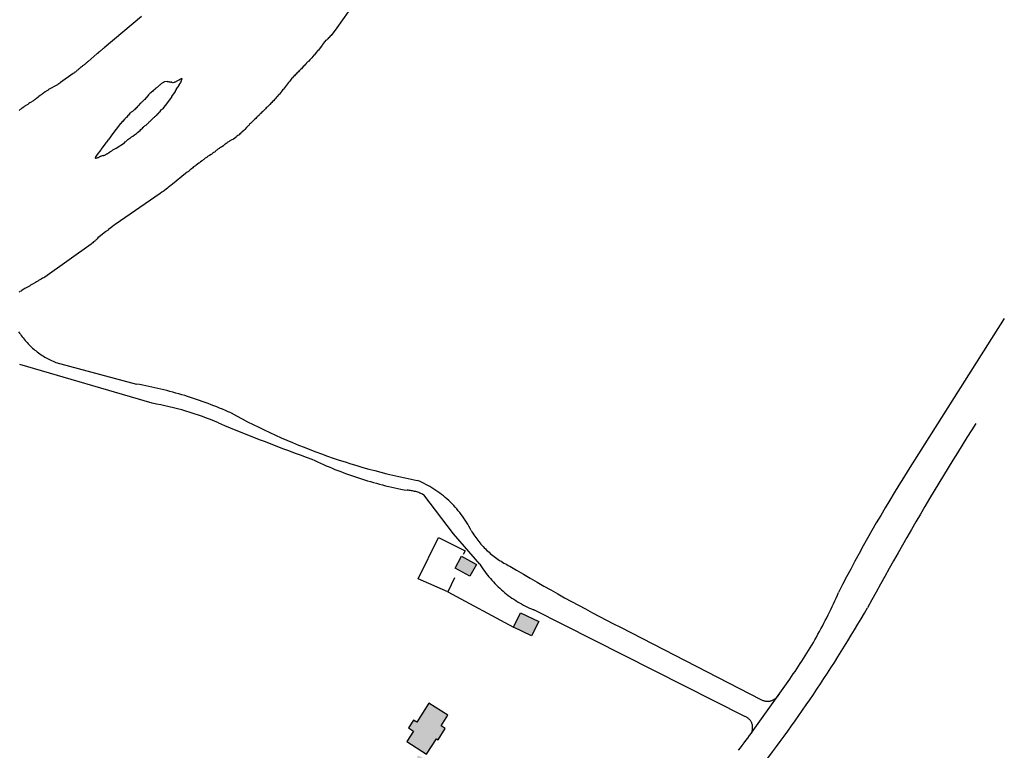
# Model space of a CAD drawing. Header units: feet. Extents: x 30669 to 99318, y 4696 to 26220.
# Tile 23 of 128: x 75346 to 76576, y 16474 to 17388. Entities that reach past the tile are written whole.
import ezdxf

# ---------------------------------------------------------------- set-up
doc = ezdxf.new("R2010")
doc.units = ezdxf.units.FT
doc.header["$LTSCALE"] = 600
doc.header["$MEASUREMENT"] = 0
doc.linetypes.add('DASHED', pattern=[0.75, 0.5, -0.25])
for name, color, linetype in [('ELB', 3, 'CONTINUOUS'), ('ELIFC', 253, 'CONTINUOUS'), ('ELIST-H', 2, 'CONTINUOUS'), ('ELTWR', 2, 'CONTINUOUS'), ('ELYSU', 251, 'CONTINUOUS')]:
    doc.layers.add(name, color=color, linetype=linetype)

msp = doc.modelspace()

# ---------------------------------------------------------------- hatches: boundary and pattern name
at = {"layer": 'ELIST-H'}
h = msp.add_hatch(color=256, dxfattribs=at)
h.paths.add_polyline_path([(83696.7, 17255.1), (83730.8, 17349.1), (83791.9, 17326.9), (83757.8, 17233)])
h.paths.add_polyline_path([(84073.6, 16863.4), (84151.3, 16833.1), (84167.6, 16875), (84175.8, 16871.7), (84179.8, 16881.9), (84172, 16884.9), (84185, 16918.1), (84168.1, 16924.7), (84162.4, 16910.2), (84130.1, 16922.8), (84133.3, 16931), (84127, 16933.5), (84124, 16925.9), (84095.7, 16937), (84090.7, 16924.3), (84101, 16920.3), (84090.3, 16892.7), (84085.7, 16894.5)])
h.paths.add_polyline_path([(83984.7, 16933.6), (83973.5, 16913.5), (83982.2, 16908.7), (83976.3, 16898), (83967.4, 16903), (83956.6, 16883.7), (83927.5, 16899.9), (83930.3, 16905), (83927.6, 16906.5), (83931.3, 16913.1), (83933.6, 16911.8), (83937.9, 16919.6), (83926, 16926.2), (83934.9, 16942.2), (83946.3, 16935.9), (83950.4, 16943.2), (83966.4, 16934.3), (83970.4, 16941.5)])
h.paths.add_polyline_path([(82949.1, 16852.7), (83028.9, 16763.1), (83054.8, 16786.2), (83077, 16761.2), (83051, 16738.1), (83082.2, 16703.1), (83051.8, 16676), (82991.6, 16743.7), (82981.6, 16734.8), (82968.9, 16749.1), (82978.9, 16758.1), (82918.7, 16825.6)])
h.paths.add_polyline_path([(82997.6, 16522.8), (83226.6, 16325.9), (83221.5, 16320), (83228.8, 16313.8), (83233.3, 16319.1), (83448.1, 16134.7), (83493.2, 16187.2), (83285.7, 16365.5), (83302.2, 16384.7), (83280, 16403.8), (83263.8, 16385), (83085.6, 16538.1), (83094.5, 16548.5), (83080.6, 16560.5), (83071.6, 16549.9), (83056.1, 16563.2), (83022.6, 16524.1), (83008.8, 16535.9)])
h.paths.add_polyline_path([(83294.6, 16547.1), (83298, 16565.1), (83313.6, 16562.2), (83310.2, 16544.1)])
h.paths.add_polyline_path([(83178, 16738.3), (83189.1, 16746.2), (83192.4, 16741.6), (83181.3, 16733.6)])
h.paths.add_polyline_path([(82077.7, 19506.8), (82137.4, 19565.6), (82144.7, 19558.1), (82085, 19499.4)])
h.paths.add_polyline_path([(75798.9, 16442.6), (75795.6, 16436.2), (75801.8, 16433.1), (75805, 16439.5)])
h.paths.add_polyline_path([(75980.8, 16375.2), (75976.9, 16369.8), (75983.2, 16365.2), (75987.2, 16370.6)])
h.paths.add_polyline_path([(75728.5, 16024.6), (75714.3, 16023.8), (75714.6, 16017.8), (75728.9, 16018.6)])
h.paths.add_polyline_path([(75609.6, 16163.4), (75618.8, 16158.7), (75615.2, 16151.8), (75606, 16156.5)])
h.paths.add_polyline_path([(75721.9, 16067.5), (75717.7, 16058.4), (75709.7, 16062.1), (75713.9, 16071.3)])
h.paths.add_polyline_path([(75819.9, 16164.1), (75815.6, 16155.6), (75823.9, 16151.4), (75828.2, 16160)])
h.paths.add_polyline_path([(75790.3, 16204.3), (75787.2, 16195.4), (75796.4, 16192.2), (75799.5, 16201.1)])
h.paths.add_polyline_path([(75798.5, 16386.8), (75793.3, 16378.4), (75785.9, 16382.9), (75791, 16391.3)])
h.paths.add_polyline_path([(75810.4, 16382.4), (75804.6, 16374.5), (75799.5, 16378.2), (75805.3, 16386.1)])
h.paths.add_polyline_path([(75919.7, 16317), (75915.4, 16309.9), (75923.4, 16305.2), (75927.6, 16312.3)])
h.paths.add_polyline_path([(75987.6, 16227.8), (75997.1, 16218.9), (75989.9, 16211.1), (75980.3, 16220)])
h.paths.add_polyline_path([(76004.9, 16396.1), (76000.7, 16387), (76009.5, 16382.9), (76013.8, 16392)])
h.paths.add_polyline_path([(75906.4, 16446.8), (75900, 16437.4), (75906.5, 16432.9), (75913, 16442.4)])
h.paths.add_polyline_path([(75843.4, 16468.1), (75839.1, 16459), (75846.2, 16455.7), (75850.4, 16464.8)])
h.paths.add_polyline_path([(75897.8, 16717.1), (75916.3, 16707), (75908.2, 16692.1), (75889.7, 16702.2)])
h.paths.add_polyline_path([(75971.6, 16646.5), (75994.2, 16635.4), (75985.3, 16617.5), (75962.8, 16628.6)])
h.paths.add_polyline_path([(75857, 16533.3), (75842, 16509.6), (75837.6, 16512.3), (75831.4, 16502.5), (75837.6, 16498.6), (75829.3, 16485.5), (75854.2, 16469.8), (75866.3, 16489), (75868.5, 16487.6), (75877.4, 16501.8), (75872.3, 16505), (75880.7, 16518.3)])
h.paths.add_polyline_path([(75909.8, 16415.5), (75932.3, 16404.9), (75931.1, 16402.4), (75944.3, 16396.2), (75945.2, 16398.2), (75958.9, 16391.8), (75971, 16417.4), (75953.8, 16425.5), (75956.8, 16431.9), (75941.5, 16439.2), (75939.1, 16434.2), (75922.3, 16442.1)])
h.paths.add_polyline_path([(76010.9, 16366.9), (76034, 16353.9), (76032.3, 16350.8), (76044.1, 16344.1), (76046.4, 16348.2), (76059.7, 16340.7), (76074.5, 16366.9), (76053.9, 16378.5), (76055.8, 16381.8), (76041.9, 16389.6), (76039.2, 16384.8), (76025.4, 16392.6)])
h.paths.add_polyline_path([(75855.1, 16334.1), (75880, 16320.2), (75878, 16316.4), (75886.2, 16311.8), (75888.7, 16316.3), (75903.5, 16308), (75918.2, 16334.4), (75900.8, 16344), (75903, 16348), (75886.5, 16357.2), (75883.5, 16351.8), (75869.3, 16359.7)])
h.paths.add_polyline_path([(75777.8, 16378.5), (75765, 16353.7), (75759.6, 16356.5), (75754.5, 16346.4), (75760.8, 16343.2), (75753.2, 16328.4), (75777.9, 16315.7), (75787.6, 16334.7), (75792, 16332.4), (75799, 16346), (75792.8, 16349.2), (75801.6, 16366.2)])
h.paths.add_polyline_path([(75828.1, 16135.2), (75850.8, 16123), (75848.8, 16119.2), (75858.5, 16113.9), (75861.3, 16119.1), (75875.2, 16111.7), (75888.1, 16135.7), (75870.1, 16145.4), (75872.4, 16149.6), (75856.9, 16157.9), (75854.3, 16153.1), (75841.4, 16160)])
h.paths.add_polyline_path([(75724, 16212.4), (75749.1, 16199.4), (75746.7, 16194.8), (75758.9, 16188.5), (75761.3, 16193.1), (75772.1, 16187.5), (75785, 16212.3), (75769.1, 16220.5), (75771.5, 16225.1), (75755.4, 16233.4), (75753.6, 16229.8), (75737.4, 16238.2)])
h.paths.add_polyline_path([(75651.1, 16088.2), (75676, 16074.8), (75673.9, 16070.9), (75682.6, 16066.2), (75684.7, 16070.3), (75700, 16062.1), (75713.6, 16087.4), (75694.9, 16097.4), (75697.2, 16101.7), (75682, 16109.8), (75679.2, 16104.5), (75664.2, 16112.6)])
h.paths.add_polyline_path([(75635, 16222.9), (75621.5, 16197.7), (75618, 16199.6), (75613.4, 16191.1), (75617.4, 16188.9), (75608.7, 16172.6), (75633.4, 16159.3), (75643.6, 16178.4), (75647.2, 16176.4), (75655.3, 16191.5), (75650.7, 16194), (75659.2, 16209.9)])
h.paths.add_polyline_path([(77272.8, 15234), (77220.5, 15230), (77221.1, 15221.8), (77187.2, 15219.2), (77186.5, 15228.7), (77186.1, 15228.6), (77184.7, 15246.7), (77133.1, 15242.7), (77129.4, 15289.3), (77154.6, 15291.3), (77155.5, 15280.8), (77160, 15281.2), (77159.2, 15291.9), (77186, 15294), (77186.7, 15285.1), (77209.4, 15286.9), (77208.7, 15295.8), (77236.5, 15298), (77237.8, 15281.8), (77241.5, 15282.1), (77240.1, 15299.5), (77267.5, 15301.7)])
h.paths.add_polyline_path([(77218.1, 15173.6), (77219.2, 15157.2), (77203.5, 15156.1), (77202.4, 15172.6)])
h.paths.add_polyline_path([(77181.8, 15217.9), (77168.5, 15216.5), (77169.6, 15206.8), (77182.9, 15208.2)])
h.paths.add_polyline_path([(77094.4, 15281.7), (77076.1, 15276.1), (77078, 15270), (77096.3, 15275.6)])
h.paths.add_polyline_path([(77132.5, 15336.8), (77119.4, 15334.2), (77121.2, 15324.7), (77134.3, 15327.3)])
h.paths.add_polyline_path([(77466.7, 15239.3), (77465.4, 15226.2), (77453.6, 15227.4), (77455, 15240.6)])
h.paths.add_polyline_path([(77487.8, 15244.8), (77486.9, 15230.9), (77498.2, 15230.1), (77499.2, 15244)])
h.paths.add_polyline_path([(78791, 15623.1), (78811.2, 15584.8), (78783, 15569.9), (78762.8, 15608.2)])
h.paths.add_polyline_path([(78850, 15678.8), (78881.4, 15648.4), (78860.5, 15626.8), (78829.1, 15657.2)])
h.paths.add_polyline_path([(80144.9, 15735.8), (80087.1, 15740.2), (80089.7, 15773.5), (80147.5, 15769.1)])
h.paths.add_polyline_path([(79289.3, 15704.8), (79230.1, 15705.4), (79230.4, 15738.2), (79289.6, 15737.6)])
h.paths.add_polyline_path([(79410.5, 15736.8), (79353.5, 15734.3), (79355, 15699.5), (79412, 15702)])
h.paths.add_polyline_path([(79471.9, 15707.3), (79528.9, 15709.8), (79527.4, 15744.1), (79470.4, 15741.6)])
h.paths.add_polyline_path([(80351.3, 15618.5), (80411.9, 15617.1), (80411, 15578.6), (80396.7, 15578.9), (80396.9, 15587.4), (80361.6, 15588.3), (80361.5, 15581), (80350.4, 15581.2)])
h.paths.add_polyline_path([(80473.9, 15707.9), (80520.2, 15711), (80519.6, 15721), (80534.1, 15722), (80531.9, 15754.4), (80519.6, 15753.6), (80519.9, 15749.2), (80472.7, 15746.1), (80472.2, 15753.3), (80457.2, 15752.3), (80459.3, 15721.5), (80472.9, 15722.5)])
h.paths.add_polyline_path([(80745, 15760.7), (80790.1, 15745), (80782.1, 15722.2), (80737.1, 15737.9)])
h.paths.add_polyline_path([(80870.4, 15169.4), (80885.3, 15158.3), (80880.9, 15152.3), (80865.9, 15163.4)])
h.paths.add_polyline_path([(80822, 15755.5), (80815.8, 15744.8), (80825.3, 15739.3), (80831.5, 15750.1)])
h.paths.add_polyline_path([(80961.3, 15725.9), (80976.6, 15722.9), (80973.6, 15707.6), (80958.3, 15710.6)])
h.paths.add_polyline_path([(80901.8, 15736.5), (80923.6, 15727.8), (80915.9, 15708.6), (80894.1, 15717.3)])
h.paths.add_polyline_path([(80817.9, 15736.7), (80860.3, 15722.8), (80851.8, 15697), (80809.4, 15710.9)])
h.paths.add_polyline_path([(80843.1, 15830.5), (80891.5, 15815), (80883.9, 15791.3), (80835.5, 15806.8)])
h.paths.add_polyline_path([(81768.4, 12300.8), (81759.8, 12283.9), (81776.4, 12275.5), (81784.9, 12292.4)])
h.paths.add_polyline_path([(81721.7, 12323.9), (81712.9, 12309.2), (81728.9, 12299.6), (81737.8, 12314.2)])
h.paths.add_polyline_path([(81681.3, 12423.5), (81675.5, 12406.9), (81689.7, 12401.9), (81695.5, 12418.5)])
h.paths.add_polyline_path([(81401.4, 12322.5), (81398.4, 12308.7), (81413.3, 12305.4), (81416.4, 12319.2)])
h.paths.add_polyline_path([(81364.9, 12331.2), (81363.8, 12318.5), (81376, 12317.4), (81377.2, 12330.1)])
h.paths.add_polyline_path([(81068.4, 12516.7), (81091.1, 12508.5), (81086.3, 12495.3), (81063.6, 12503.5)])
h.paths.add_polyline_path([(80859.5, 12562.8), (80853.1, 12551.8), (80862.1, 12546.6), (80868.5, 12557.6)])
h.paths.add_polyline_path([(80840.5, 12555), (80850.5, 12550.4), (80845.7, 12540.1), (80835.7, 12544.6)])
h.paths.add_polyline_path([(80786.8, 12623.8), (80826.7, 12608.6), (80818.9, 12588.2), (80779, 12603.3)])
h.paths.add_polyline_path([(82058.7, 12271), (82047.2, 12260.7), (82055.4, 12251.5), (82066.9, 12261.8)])
h.paths.add_polyline_path([(82110.8, 12249.3), (82099.8, 12243.2), (82103.7, 12236), (82114.8, 12242.1)])
h.paths.add_polyline_path([(87066.2, 14169.4), (87086.8, 14184), (87105.3, 14157.8), (87084.6, 14143.2)])
h.paths.add_polyline_path([(87057.9, 14246.9), (87083.4, 14210.8), (87058.8, 14193.1), (87033.2, 14229.5)])
h.paths.add_polyline_path([(87024.6, 14137.2), (87043.6, 14151.1), (87056.5, 14133.3), (87037.6, 14117.8)])
h.paths.add_polyline_path([(88106.7, 14854.9), (88156.6, 14822), (88137, 14792.2), (88087.1, 14825.1)])
h.paths.add_polyline_path([(87139.7, 14129.1), (87121.9, 14116.8), (87112.1, 14130.9), (87129.9, 14143.3)])
h.paths.add_polyline_path([(89580.6, 14220.3), (89507, 14197.1), (89513.7, 14176.1), (89587.2, 14199.2)])
h.paths.add_polyline_path([(89044.6, 14633.8), (89029.2, 14582.3), (88996.9, 14588.9), (89012.7, 14645.3)])
h.paths.add_polyline_path([(89171.9, 14659.1), (89219.4, 14624.6), (89197.3, 14595.9), (89150, 14630.7)])
h.paths.add_polyline_path([(87876.2, 15218.6), (87801.8, 15213.5), (87802.2, 15226.5), (87877, 15233.2)])
h.paths.add_polyline_path([(87009.6, 14152.5), (87035.8, 14170.7), (87042.5, 14161.1), (87016.3, 14142.9)])
h.paths.add_polyline_path([(89590.1, 14119.7), (89604.3, 14140.6), (89623.3, 14127.8), (89617.4, 14119.1), (89615.2, 14120.5), (89607, 14108.3)])
h.paths.add_polyline_path([(83334.5, 9767.6), (83336.9, 9757.2), (83345.9, 9759.3), (83343.5, 9769.7)])
h.paths.add_polyline_path([(83301.9, 9743.3), (83314.2, 9755.6), (83322.5, 9747.3), (83310.3, 9735)])
h.paths.add_polyline_path([(83161, 9794.7), (83156.9, 9780.5), (83169.2, 9777), (83173.2, 9791.3)])
h.paths.add_polyline_path([(83229.1, 9818), (83245.5, 9806.8), (83236.3, 9793.2), (83219.9, 9804.3)])

# ---------------------------------------------------------------- linework, layer by layer
at = {"layer": 'ELB', "linetype": 'Continuous', "elevation": -54.7}
msp.add_lwpolyline([(75857, 16533.3), (75842, 16509.6), (75837.6, 16512.3), (75831.4, 16502.5), (75837.6, 16498.6), (75829.3, 16485.5), (75854.2, 16469.8), (75866.3, 16489), (75868.5, 16487.6), (75877.4, 16501.8), (75872.3, 16505), (75880.7, 16518.3)], close=True, dxfattribs=at)
at = {"layer": 'ELB', "linetype": 'Continuous'}
for points in [[(75897.8, 16717.1, -54.7), (75916.3, 16707, -54.7), (75908.2, 16692.1, -54.7), (75889.7, 16702.2, -54.7)], [(75971.6, 16646.5, -54.7), (75994.2, 16635.4, -54.7), (75985.3, 16617.5, -54.7), (75962.8, 16628.6, -54.7)]]:
    msp.add_3dface(points, dxfattribs=at)
at = {"layer": 'ELIFC', "linetype": 'Continuous'}
msp.add_line((75880.8, 16672.5, -54.7), (75962.8, 16628.6, -54.7), dxfattribs=at)
at = {"layer": 'ELIFC', "linetype": 'Continuous', "elevation": -54.7}
msp.add_lwpolyline([(75888.8, 16690.1), (75880.8, 16672.5), (75843.6, 16689), (75869.1, 16740.6), (75902.4, 16724), (75900, 16719.3)], dxfattribs=at)
at = {"layer": 'ELTWR', "elevation": -54.7}
for points in [[(75756.3, 17397.6), (75741.9, 17377.9), (75734.7, 17368), (75733.6, 17367.3), (75732.5, 17365.7), (75731.5, 17365), (75730.8, 17364.1), (75729.8, 17363.3), (75729.1, 17362.4), (75728, 17361.7), (75727.3, 17360.7), (75726.6, 17360.3), (75724, 17356.8), (75723.5, 17356.2), (75718.9, 17349.8), (75718.1, 17349.4), (75716.2, 17346.9), (75714.1, 17344), (75713.4, 17343.6), (75710.8, 17340.1), (75709.8, 17339.4), (75709.3, 17338.8), (75708.1, 17337.7), (75706.9, 17336.1), (75705.9, 17335.4), (75705.4, 17334.8), (75704.6, 17334.4), (75703.5, 17332.8), (75702.7, 17332.4), (75701.1, 17330.2), (75700.1, 17329.4), (75698, 17326.6), (75696.7, 17325.6), (75696, 17324.6), (75695, 17323.9), (75694.1, 17322.6), (75692, 17321.2), (75691.1, 17319.9), (75689.9, 17318.9), (75689.2, 17317.9), (75687.9, 17316.9), (75686.8, 17315.3), (75685.7, 17314.6), (75683.2, 17311.1), (75682.5, 17310.1), (75681.5, 17309.4), (75675.4, 17301.1), (75674.4, 17300.4), (75672.8, 17298.2), (75670.2, 17294.7), (75669.4, 17294.3), (75667.6, 17291.7), (75666.6, 17291), (75665.4, 17289.4), (75664.4, 17288.7), (75662.7, 17286.5), (75661.7, 17285.8), (75660.8, 17284.5), (75659.8, 17283.8), (75658.4, 17281.9), (75657.4, 17281.2), (75656.7, 17280.2), (75655.7, 17279.5), (75655, 17278.5), (75653.9, 17277.8), (75653, 17276.5), (75652, 17275.8), (75651.3, 17274.9), (75650.3, 17274.1), (75649.4, 17272.9), (75648.3, 17272.1), (75647.6, 17271.2), (75646.4, 17270.2), (75645.7, 17269.2), (75644.5, 17268.2), (75643.4, 17267.4), (75642.7, 17266.5), (75641.7, 17265.8), (75640.6, 17264.2), (75639.3, 17263.1), (75638.3, 17262.4), (75637.6, 17261.5), (75636.6, 17260.8), (75635.9, 17259.8), (75634.9, 17259.1), (75634.2, 17258.1), (75632.9, 17257.1), (75632, 17255.8), (75631, 17255.1), (75629.3, 17252.9), (75626.9, 17250.8), (75625.9, 17249.5), (75623.4, 17247.4), (75622.7, 17246.5), (75620.7, 17245.1), (75620, 17244.1), (75619, 17243.4), (75618.2, 17243), (75617.2, 17242.3), (75616.7, 17241.6), (75612.7, 17238.7), (75611.9, 17238.3), (75610.9, 17237.6), (75608.5, 17236.4), (75607.5, 17235.7), (75606.7, 17235.3), (75605.9, 17234.9), (75605.1, 17234.5), (75604.4, 17233.5), (75603.7, 17233.1), (75602.6, 17232.4), (75602.2, 17231.8), (75601.4, 17231.4), (75600.9, 17230.7), (75600.2, 17230.3), (75598.1, 17228.9), (75596.6, 17228.1), (75595.5, 17227.4), (75595.1, 17226.7), (75594.3, 17226.3), (75593.5, 17225.9), (75592.5, 17225.2), (75592, 17224.6), (75591.2, 17224.2), (75590.2, 17223.4), (75589.8, 17222.8), (75589, 17222.4), (75588, 17221.7), (75587.2, 17221.3), (75586.7, 17220.6), (75585.7, 17219.9), (75584.9, 17219.5), (75582.9, 17218.1), (75582.1, 17217.7), (75580.5, 17216.9), (75580.1, 17216.2), (75579.3, 17215.8), (75578.3, 17215.1), (75577.5, 17214.7), (75576.5, 17214), (75575.8, 17213), (75575, 17212.6), (75573.7, 17211.6), (75571.7, 17210.2), (75570.5, 17209.1), (75569.5, 17208.4), (75566.4, 17206.2), (75565.2, 17205.2), (75563.1, 17203.8), (75562.2, 17202.5), (75560.2, 17201), (75558.9, 17200), (75557.9, 17199.3), (75556.7, 17198.2), (75555.1, 17197.4), (75553.8, 17196.4), (75552.8, 17195.7), (75536.6, 17182.2), (75534.6, 17180.7), (75533.3, 17179.7), (75531.3, 17178.3), (75530.6, 17177.3), (75528.6, 17175.9), (75527.3, 17174.8), (75526.3, 17174.1), (75525, 17173.1), (75523.5, 17172.3), (75521.4, 17170.8), (75465, 17131.7), (75463.9, 17130.9), (75463.2, 17130.5), (75462.1, 17129.8), (75459.6, 17127.7), (75456.6, 17125.6), (75456.1, 17124.9), (75454.6, 17124.1), (75454.1, 17123.5), (75453.3, 17123.1), (75452.9, 17122.5), (75445.1, 17116.5), (75444.8, 17116.2), (75444, 17115.8), (75442.6, 17113.8), (75441.6, 17113.1), (75440.9, 17112.2), (75440.1, 17111.8), (75439.7, 17111.1), (75438.9, 17110.7), (75437.9, 17110), (75437.2, 17109.1), (75435.9, 17108), (75434.9, 17107.3), (75377, 17066.2), (75375.8, 17065.2), (75374.4, 17064.7), (75372.4, 17063.3), (75369.3, 17061.7), (75368.3, 17060.9), (75366.7, 17060.1), (75365.7, 17059.4), (75362.6, 17057.8), (75360.8, 17056.7), (75359.2, 17055.9), (75357.9, 17054.8), (75356.4, 17054), (75353.2, 17052.4), (75352.2, 17051.7), (75350.9, 17051.2), (75349.9, 17050.5), (75348.6, 17049.4), (75347.6, 17048.7), (75346.1, 17047.9), (75345, 17047.2)], [(75498, 17392), (75451.1, 17352.7), (75450.4, 17351.7), (75449.6, 17351.3), (75448.6, 17350.6), (75448.1, 17349.9), (75447.3, 17349.5), (75446.9, 17348.9), (75446.1, 17348.5), (75445.6, 17347.9), (75445.1, 17347.8), (75444.6, 17347.1), (75443.8, 17346.7), (75442.9, 17345.5), (75442.1, 17345.1), (75431.2, 17335.5), (75430.4, 17335.1), (75429.9, 17334.5), (75428.9, 17333.7), (75428.5, 17333.1), (75427.4, 17332.4), (75426.7, 17332), (75426, 17331), (75424.4, 17330.2), (75423.7, 17329.3), (75422.9, 17328.9), (75422.7, 17328.5), (75422.1, 17328.5), (75421.9, 17328.1), (75421.4, 17327.5), (75420.7, 17327.1), (75420.2, 17326.5), (75419.4, 17326.1), (75418.9, 17325.4), (75417.9, 17324.7), (75417.1, 17324.3), (75416.7, 17323.7), (75415.7, 17322.9), (75415.2, 17322.3), (75414.6, 17322.2), (75414.2, 17321.6), (75413.4, 17321.2), (75413.2, 17320.9), (75412.6, 17320.8), (75396.9, 17309.3), (75396.1, 17308.9), (75395.9, 17308.6), (75395.1, 17308.2), (75394.7, 17307.6), (75394.1, 17307.5), (75393.6, 17306.9), (75393.1, 17306.8), (75392.9, 17306.5), (75381.9, 17300.8), (75381.2, 17299.9), (75380.4, 17299.5), (75378.8, 17298.7), (75378.4, 17298), (75377.6, 17297.6), (75375.6, 17296.2), (75374.8, 17295.8), (75373.8, 17295.1), (75373.3, 17294.4), (75371.7, 17293.6), (75371.5, 17293.3), (75369.5, 17291.9), (75368.8, 17290.9), (75366.7, 17289.5), (75366.5, 17289.2), (75365.7, 17288.7), (75365.3, 17288.1), (75364.7, 17288), (75363.7, 17287.3), (75363.2, 17286.7), (75362.7, 17286.6), (75362.2, 17285.9), (75359.1, 17284.3), (75358.3, 17283.9), (75357.3, 17283.2), (75356.8, 17282.6), (75355.8, 17281.9), (75353.5, 17280.7), (75353, 17280), (75351.4, 17279.2), (75351, 17278.6), (75348.9, 17277.1), (75348.1, 17276.7), (75347.1, 17276), (75346.4, 17275.6), (75345.9, 17275), (75344.9, 17274.3)], [(75466.5, 17227.1), (75476.8, 17233.8), (75477.9, 17235.4), (75478.5, 17235.5), (75479.2, 17236.4), (75480.2, 17237.1), (75480.9, 17238.1), (75482.2, 17239.1), (75483.2, 17239.9), (75484, 17240.3), (75485, 17241), (75485.4, 17241.6), (75487, 17242.4), (75489, 17243.9), (75490.3, 17244.9), (75491.8, 17245.7), (75493.1, 17246.7), (75496.1, 17249.4), (75497, 17250.7), (75499, 17252.2), (75499.9, 17253.4), (75500.5, 17253.5), (75501, 17254.2), (75501.7, 17254.6), (75502.4, 17255.5), (75504, 17256.3), (75504.7, 17257.3), (75505.5, 17257.7), (75506.2, 17258.6), (75507.2, 17259.3), (75507.7, 17260), (75508.4, 17260.4), (75508.9, 17261), (75509.4, 17261.7), (75510.2, 17262.1), (75511.6, 17264), (75512.6, 17264.7), (75513.3, 17265.6), (75514.1, 17266), (75514.8, 17267), (75515.5, 17267.4), (75516.5, 17268.7), (75517, 17268.7), (75518.2, 17270.3), (75519, 17270.7), (75519.7, 17271.7), (75520.1, 17272.3), (75521.1, 17273), (75522.5, 17275), (75523.3, 17275.4), (75524.2, 17276.6), (75525.3, 17277.3), (75527.4, 17280.2), (75528.1, 17280.6), (75534.7, 17289.5), (75535.8, 17291.1), (75536, 17292), (75540.4, 17298), (75540.5, 17298.9), (75541.7, 17300.5), (75541.8, 17301.3), (75544.9, 17305.5), (75545, 17306.3), (75546.4, 17308.2), (75546.6, 17309.1), (75547.3, 17310), (75547.4, 17310.9), (75547.9, 17311.6), (75548, 17312.4), (75548.5, 17313.1), (75548.4, 17313.6), (75548.6, 17313.9), (75548.5, 17314.5), (75548.3, 17314.2), (75546.7, 17313.4), (75545.4, 17312.9), (75544.4, 17312.1), (75541.3, 17310.5), (75540.7, 17310.4), (75540.2, 17309.8), (75539.1, 17309.6), (75538.9, 17309.3), (75537.3, 17309.1), (75536.9, 17309.3), (75536.7, 17309), (75535.8, 17309.7), (75535.2, 17309.6), (75534.9, 17309.8), (75534.7, 17309.5), (75534.3, 17309.7), (75533.8, 17309.7), (75533.5, 17309.9), (75532.9, 17309.8), (75532, 17310.5), (75531.7, 17310.2), (75531.4, 17310.4), (75530.3, 17310.2), (75530, 17310.5), (75526.7, 17310), (75525.9, 17309.6), (75525.4, 17309.5), (75525.1, 17309.2), (75524.6, 17309.1), (75523.8, 17308.7), (75523.6, 17308.4), (75523, 17308.3), (75522.3, 17307.3), (75521.3, 17306.6), (75520.5, 17306.2), (75519.8, 17305.2), (75518.8, 17304.5), (75518.1, 17303.6), (75517.3, 17303.2), (75516.3, 17302.4), (75515.1, 17301.4), (75514.4, 17300.5), (75512.8, 17299.7), (75511.9, 17298.4), (75510.6, 17297.3), (75509.4, 17296.3), (75508.4, 17295.6), (75507.7, 17294.6), (75506.6, 17293.9), (75504.6, 17291.1), (75503.8, 17290.6), (75501.9, 17288.1), (75501.1, 17287.7), (75500.7, 17287.1), (75500.2, 17286.4), (75499.4, 17286), (75498.5, 17284.8), (75497.7, 17284.4), (75497, 17283.4), (75496.2, 17283), (75494.4, 17280.5), (75493.6, 17280.1), (75493.1, 17279.4), (75492.2, 17278.2), (75491.4, 17277.7), (75490.5, 17276.5), (75489.9, 17276.4), (75489, 17275.1), (75488.2, 17274.7), (75487.7, 17274.1), (75487, 17273.7), (75486.5, 17273), (75484.9, 17272.2), (75484.2, 17271.3), (75483.4, 17270.9), (75481.8, 17268.7), (75481, 17268.3), (75479.2, 17265.7), (75478.4, 17265.3), (75477.7, 17264.4), (75477.2, 17263.7), (75476.2, 17263), (75474.6, 17260.8), (75473.8, 17260.4), (75472.2, 17258.2), (75471.4, 17257.7), (75470.5, 17256.5), (75462.3, 17245.4), (75457.2, 17238.4), (75456.7, 17237.7), (75455.9, 17237.3), (75454.1, 17234.8), (75453.4, 17233.8), (75447.6, 17225.9), (75447.1, 17225.3), (75442.7, 17219.2), (75440.1, 17215.7), (75440.4, 17215.5), (75440.2, 17215.2), (75440.3, 17214.6), (75441.4, 17214.8), (75442.7, 17215.3), (75443.5, 17215.7), (75444.1, 17215.8), (75444.8, 17216.2), (75445.4, 17216.3), (75445.9, 17216.9), (75446.2, 17216.7), (75446.4, 17217), (75447, 17217.1), (75447.7, 17217.5), (75448.3, 17217.6), (75448.5, 17217.9), (75448.8, 17217.6), (75449.1, 17218), (75450.2, 17218.1), (75450.7, 17218.2), (75451, 17218.5), (75452.1, 17218.7), (75452.8, 17219.1), (75453.4, 17219.2), (75453.9, 17219.8), (75454.4, 17219.9), (75454.6, 17220.2), (75455, 17220), (75455.4, 17220.6), (75455.7, 17220.4), (75456, 17220.7), (75456.2, 17221), (75457, 17221.4), (75457.2, 17221.8), (75457.8, 17221.8), (75458.2, 17222.5), (75459, 17222.9), (75459.6, 17223), (75460, 17223.6), (75460.8, 17224), (75461.3, 17224.6), (75461.8, 17224.7), (75462.1, 17225), (75466.5, 17227.1)]]:
    msp.add_lwpolyline(points, dxfattribs=at)
at = {"layer": 'ELYSU', "linetype": 'DASHED'}
for p, q in [((76575.9, 17014.4, -54.7), (76455.8, 16824.6, -54.7)), ((75511.3, 16908.4, -54.7), (75345.8, 16956.9, -54.7)), ((75391, 16959.4, -54.7), (75491.8, 16932.4, -54.7)), ((75887.6, 16745.1, -54.7), (75850.5, 16793.7, -54.7)), ((75920.5, 16707.4, -54.7), (75887.6, 16745.1, -54.7)), ((76250.8, 16517.3, -54.7), (75987.9, 16650.2, -54.7)), ((76096.4, 16628.3, -54.7), (76271.8, 16538, -54.7)), ((76262.1, 16499.1, -54.7), (76307.8, 16563.5, -54.7))]:
    msp.add_line(p, q, dxfattribs=at)
for centre, radius, start, end in [((79834.3, 14796.8, -54.7), 3899.2, 141.0406, 151.5787), ((75427, 17050.3, -54.7), 97.8, 212.4547, 248.3901), ((75402.9, 16431.2, -54.7), 509, 66.0121, 79.9378), ((75445.9, 16536.1, -54.7), 378, 66.8858, 80.034), ((75996.7, 17599.9, -54.7), 803, 241.2003, 258.9197), ((76609.3, 19320.4, -54.7), 2639.6, 247.3851, 250.1013), ((75914.5, 17261, -54.7), 469.1, 244.2734, 259.6044), ((78045.7, 15818.5, -54.7), 1881.5, 147.6769, 153.0287), ((75792.1, 16690.1, -54.7), 131.8, 26.7247, 67.5755), ((75827.5, 16751.9, -54.7), 47.8, 61.2607, 87.1825), ((76006.8, 16805.9, -54.7), 112.3, 210.2223, 244.2956), ((76041.7, 16781.9, -54.7), 142.3, 211.5986, 247.8068), ((77132.7, 18668.3, -54.7), 2288.1, 239.1124, 243.0695), ((75823.7, 16907.6, -54.7), 593.9, 324.5998, 336.6207), ((74800.3, 17581.2, -54.7), 1854, 322.0495, 329.9468), ((76279.9, 16552.7, -54.7), 16.8, 241.0764, 336.5789), ((76246.6, 16502.9, -54.7), 14.9, 332.1553, 73.8842)]:
    msp.add_arc(centre, radius, start, end, dxfattribs=at)
at = {"layer": 'ELYSU', "linetype": 'Continuous'}
msp.add_arc((75597.3, 16971.6, -54.7), 815.6, 322.4459, 324.5997, dxfattribs=at)

doc.saveas('drawing.dxf')
